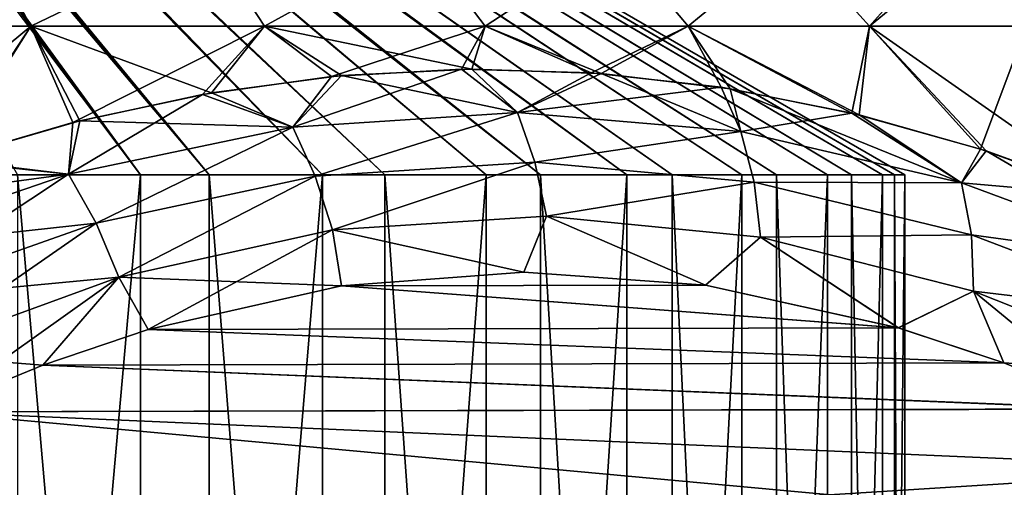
# Model space of a CAD drawing. Header units: metres. Extents: x -31 to 116, y -82 to 82.
# Tile 17 of 256: x 3.15 to 10, y -67.18 to -63.92. Entities that reach past the tile are written whole.
import ezdxf

# ---------------------------------------------------------------- set-up
doc = ezdxf.new("R2010")
doc.units = ezdxf.units.M
doc.layers.add('solid_80000000GA_10_1', color=7, linetype='CONTINUOUS')

msp = doc.modelspace()

# ---------------------------------------------------------------- linework, layer by layer
at = {"layer": 'solid_80000000GA_10_1'}
for points in [[(9.311148, -65, 0.267873), (0.283166, -59.787411, 0.043632), (0.282783, -59.785282, 0.003692)], [(9.311148, -65, 0.267873), (0.282783, -59.785282, 0.003692), (0.283044, -59.786739, -0.036404)], [(9.238417, -65, -1.19201), (0.283044, -59.786739, -0.036404), (0.283917, -59.791615, -0.075673)], [(9.238417, -65, -1.19201), (9.311148, -65, 0.267873), (0.283044, -59.786739, -0.036404)], [(9.154608, -65, 1.721159), (0.284129, -59.792816, 0.082672), (0.283166, -59.787411, 0.043632)], [(9.311148, -65, 0.267873), (9.154608, -65, 1.721159), (0.283166, -59.787411, 0.043632)], [(8.938205, -65, -2.622541), (0.283917, -59.791615, -0.075673), (0.285257, -59.799259, -0.113568)], [(8.938205, -65, -2.622541), (9.238417, -65, -1.19201), (0.283917, -59.791615, -0.075673)], [(8.772651, -65, 3.132065), (0.285533, -59.80088, 0.120461), (0.284129, -59.792816, 0.082672)], [(9.154608, -65, 1.721159), (8.772651, -65, 3.132065), (0.284129, -59.792816, 0.082672)], [(8.417905, -65, -3.988496), (0.285257, -59.799259, -0.113568), (0.286903, -59.808956, -0.150187)], [(8.417905, -65, -3.988496), (8.938205, -65, -2.622541), (0.285257, -59.799259, -0.113568)], [(8.174682, -65, 4.465849), (0.287233, -59.810951, 0.156916), (0.285533, -59.80088, 0.120461)], [(8.772651, -65, 3.132065), (8.174682, -65, 4.465849), (0.285533, -59.80088, 0.120461)], [(8.417905, -65, -3.988496), (0.286903, -59.808956, -0.150187), (0.288753, -59.820297, -0.186045)], [(7.375425, -65, 5.689669), (0.290229, -59.829609, 0.212003), (0.287233, -59.810951, 0.156916)], [(8.174682, -65, 4.465849), (7.375425, -65, 5.689669), (0.287233, -59.810951, 0.156916)], [(7.690328, -65, -5.256242), (0.288753, -59.820297, -0.186045), (0.290743, -59.833084, -0.221743)], [(7.690328, -65, -5.256242), (8.417905, -65, -3.988496), (0.288753, -59.820297, -0.186045)], [(7.375425, -65, 5.689669), (0.293254, -59.850292, 0.265393), (0.290229, -59.829609, 0.212003)], [(6.77339, -65, -6.394561), (0.290743, -59.833084, -0.221743), (0.294986, -59.862896, -0.295137)], [(6.77339, -65, -6.394561), (7.690328, -65, -5.256242), (0.290743, -59.833084, -0.221743)], [(6.394561, -65, 6.77339), (0.296235, -59.872536, 0.317186), (0.293254, -59.850292, 0.265393)], [(7.375425, -65, 5.689669), (6.394561, -65, 6.77339), (0.293254, -59.850292, 0.265393)], [(6.77339, -65, -6.394561), (0.294986, -59.862896, -0.295137), (0.299473, -59.899887, -0.37684)], [(5.256242, -65, 7.690328), (0.30026, -59.907253, 0.392433), (0.296235, -59.872536, 0.317186)], [(6.394561, -65, 6.77339), (5.256242, -65, 7.690328), (0.296235, -59.872536, 0.317186)], [(5.689669, -65, -7.375425), (0.299473, -59.899887, -0.37684), (0.303997, -59.947811, -0.475478)], [(5.689669, -65, -7.375425), (6.77339, -65, -6.394561), (0.299473, -59.899887, -0.37684)], [(5.256242, -65, 7.690328), (0.30364, -59.943405, 0.466642), (0.30026, -59.907253, 0.392433)], [(3.988496, -65, 8.417905), (0.308111, -60.022118, 0.620805), (0.30364, -59.943405, 0.466642)], [(5.256242, -65, 7.690328), (3.988496, -65, 8.417905), (0.30364, -59.943405, 0.466642)], [(4.465849, -65, -8.174682), (0.303997, -59.947811, -0.475478), (0.307677, -60.009861, -0.597236)], [(4.465849, -65, -8.174682), (5.689669, -65, -7.375425), (0.303997, -59.947811, -0.475478)], [(4.465849, -65, -8.174682), (0.307677, -60.009861, -0.597236), (0.308776, -60.088497, -0.746695)], [(3.988496, -65, 8.417905), (0.308246, -60.114761, 0.795914), (0.308111, -60.022118, 0.620805)], [(3.988496, -65, 8.417905), (2.622541, -65, 8.938205), (0.308246, -60.114761, 0.795914)], [(3.132065, -65, -8.772651), (4.465849, -65, -8.174682), (0.308776, -60.088497, -0.746695)], [(3.225205, -63.964466, -12.039973), (1.536331, -63.964466, -12.369422), (2.902757, -63.369762, -11.598582)], [(3.225205, -63.964466, 12.039973), (2.902662, -63.369762, 11.598607), (1.536331, -63.964466, 12.369422)], [(3.225205, -63.964466, 12.039973), (4.461479, -63.369762, 11.092715), (2.902662, -63.369762, 11.598607)], [(3.225205, -63.964466, -12.039973), (2.902757, -63.369762, -11.598582), (4.461541, -63.369762, -11.09269)], [(4.852615, -63.964466, -11.481073), (3.225205, -63.964466, -12.039973), (4.461541, -63.369762, -11.09269)], [(3.225205, -63.964466, 12.039973), (4.852615, -63.964466, 11.481073), (4.461479, -63.369762, 11.092715)], [(4.852615, -63.964466, 11.481073), (5.936474, -63.369762, 10.37841), (4.461479, -63.369762, 11.092715)], [(4.852615, -63.964466, -11.481073), (4.461541, -63.369762, -11.09269), (5.936503, -63.369762, -10.378393)], [(6.387547, -63.964466, -10.703371), (4.852615, -63.964466, -11.481073), (5.936503, -63.369762, -10.378393)], [(4.852615, -63.964466, 11.481073), (6.387547, -63.964466, 10.703371), (5.936474, -63.369762, 10.37841)], [(6.387547, -63.964466, 10.703371), (7.299932, -63.369762, 9.469113), (5.936474, -63.369762, 10.37841)], [(6.387547, -63.964466, -10.703371), (5.936503, -63.369762, -10.378393), (7.299933, -63.369762, -9.469112)], [(7.800747, -63.964466, -9.72169), (6.387547, -63.964466, -10.703371), (7.299933, -63.369762, -9.469112)], [(6.387547, -63.964466, 10.703371), (7.800747, -63.964466, 9.72169), (7.299932, -63.369762, 9.469113)], [(7.800747, -63.964466, 9.72169), (8.526237, -63.369762, 8.381908), (7.299932, -63.369762, 9.469113)], [(7.800747, -63.964466, -9.72169), (7.299933, -63.369762, -9.469112), (8.526216, -63.369762, -8.381931)], [(9.065285, -63.964466, -8.554737), (7.800747, -63.964466, -9.72169), (8.526216, -63.369762, -8.381931)], [(7.800747, -63.964466, 9.72169), (9.065285, -63.964466, 8.554737), (8.526237, -63.369762, 8.381908)], [(9.065285, -63.964466, -8.554737), (8.526216, -63.369762, -8.381931), (9.594211, -63.369118, -7.133932)], [(9.065285, -63.964466, 8.554737), (9.593751, -63.368999, 7.134407), (8.526237, -63.369762, 8.381908)], [(9.065285, -63.964466, 8.554737), (10.157061, -63.964466, 7.224752), (9.593751, -63.368999, 7.134407)], [(9.742939, -63.406075, -6.976133), (9.065285, -63.964466, -8.554737), (9.594211, -63.369118, -7.133932)], [(9.742939, -63.406075, -6.976133), (10.157061, -63.964466, -7.224752), (9.065285, -63.964466, -8.554737)], [(9.742548, -63.405975, 6.976552), (9.593751, -63.368999, 7.134407), (10.157061, -63.964466, 7.224752)], [(10.007051, -63.473038, 6.683048), (9.742548, -63.405975, 6.976552), (10.157061, -63.964466, 7.224752)], [(9.742939, -63.406075, -6.976133), (10.010835, -63.474007, -6.67872), (10.157061, -63.964466, -7.224752)], [(3.225205, -63.964466, -12.039973), (1.693192, -65.237106, -13.632355), (1.536331, -63.964466, -12.369422)], [(2.636547, -64.893204, 13.131124), (3.225205, -63.964466, 12.039973), (1.536331, -63.964466, 12.369422)], [(3.225205, -63.964466, -12.039973), (2.608963, -64.90226, -13.145873), (1.693192, -65.237106, -13.632355)], [(3.225205, -63.964466, -12.039973), (3.517628, -64.636246, -12.656507), (2.608963, -64.90226, -13.145873)], [(3.565668, -64.624069, 12.630407), (3.225205, -63.964466, 12.039973), (2.636547, -64.893204, 13.131124)], [(4.852615, -63.964466, -11.481073), (3.517628, -64.636246, -12.656507), (3.225205, -63.964466, -12.039973)], [(4.482103, -64.429573, 12.127843), (4.852615, -63.964466, 11.481073), (3.225205, -63.964466, 12.039973)], [(4.482103, -64.429573, 12.127843), (3.225205, -63.964466, 12.039973), (3.565668, -64.624069, 12.630407)], [(4.852615, -63.964466, -11.481073), (4.420384, -64.440384, -12.161983), (3.517628, -64.636246, -12.656507)], [(4.852615, -63.964466, -11.481073), (5.318968, -64.316345, -11.660497), (4.420384, -64.440384, -12.161983)], [(5.388158, -64.309807, 11.621481), (4.852615, -63.964466, 11.481073), (4.482103, -64.429573, 12.127843)], [(6.387547, -63.964466, -10.703371), (5.318968, -64.316345, -11.660497), (4.852615, -63.964466, -11.481073)], [(6.294553, -64.264587, 11.104652), (6.387547, -63.964466, 10.703371), (4.852615, -63.964466, 11.481073)], [(6.294553, -64.264587, 11.104652), (4.852615, -63.964466, 11.481073), (5.388158, -64.309807, 11.621481)], [(6.387547, -63.964466, -10.703371), (6.222669, -64.265411, -11.146038), (5.318968, -64.316345, -11.660497)], [(6.387547, -63.964466, -10.703371), (7.126455, -64.290054, -10.620693), (6.222669, -64.265411, -11.146038)], [(7.195539, -64.295082, 10.580089), (6.387547, -63.964466, 10.703371), (6.294553, -64.264587, 11.104652)], [(7.800747, -63.964466, -9.72169), (7.126455, -64.290054, -10.620693), (6.387547, -63.964466, -10.703371)], [(7.195539, -64.295082, 10.580089), (7.800747, -63.964466, 9.72169), (6.387547, -63.964466, 10.703371)], [(7.800747, -63.964466, -9.72169), (8.031692, -64.391396, -10.083647), (7.126455, -64.290054, -10.620693)], [(8.093979, -64.401192, 10.046308), (7.800747, -63.964466, 9.72169), (7.195539, -64.295082, 10.580089)], [(7.800747, -63.964466, -9.72169), (8.940356, -64.570351, -9.534366), (8.031692, -64.391396, -10.083647)], [(9.065285, -63.964466, -8.554737), (8.940356, -64.570351, -9.534366), (7.800747, -63.964466, -9.72169)], [(8.992866, -64.583038, 9.502324), (9.065285, -63.964466, 8.554737), (7.800747, -63.964466, 9.72169)], [(8.992866, -64.583038, 9.502324), (7.800747, -63.964466, 9.72169), (8.093979, -64.401192, 10.046308)], [(9.065285, -63.964466, -8.554737), (9.838117, -64.821877, -8.982422), (8.940356, -64.570351, -9.534366)], [(9.877806, -64.834686, 8.957834), (9.065285, -63.964466, 8.554737), (8.992866, -64.583038, 9.502324)], [(10.157061, -63.964466, -7.224752), (9.838117, -64.821877, -8.982422), (9.065285, -63.964466, -8.554737)], [(10.767009, -65.158096, 8.403287), (10.157061, -63.964466, 7.224752), (9.065285, -63.964466, 8.554737)], [(10.767009, -65.158096, 8.403287), (9.065285, -63.964466, 8.554737), (9.877806, -64.834686, 8.957834)], [(10.157061, -63.964466, -7.224752), (10.740351, -65.1474, -8.419998), (9.838117, -64.821877, -8.982422)], [(5.388158, -64.309807, 11.621481), (4.482103, -64.429573, 12.127843), (5.049345, -64.668098, 12.101518)], [(5.049344, -64.668098, -12.101519), (5.318968, -64.316345, -11.660497), (6.222669, -64.265411, -11.146038)], [(6.613608, -64.567261, -11.207002), (5.049344, -64.668098, -12.101519), (6.222669, -64.265411, -11.146038)], [(5.388158, -64.309807, 11.621481), (5.049345, -64.668098, 12.101518), (6.61361, -64.567261, 11.207001)], [(6.294553, -64.264587, 11.104652), (5.388158, -64.309807, 11.621481), (6.61361, -64.567261, 11.207001)], [(6.613608, -64.567261, -11.207002), (6.222669, -64.265411, -11.146038), (7.126455, -64.290054, -10.620693)], [(7.195539, -64.295082, 10.580089), (6.294553, -64.264587, 11.104652), (6.61361, -64.567261, 11.207001)], [(6.613608, -64.567261, -11.207002), (7.126455, -64.290054, -10.620693), (8.031692, -64.391396, -10.083647)], [(7.195539, -64.295082, 10.580089), (6.61361, -64.567261, 11.207001), (8.168694, -64.700043, 10.297901)], [(8.093979, -64.401192, 10.046308), (7.195539, -64.295082, 10.580089), (8.168694, -64.700043, 10.297901)], [(5.049344, -64.668098, -12.101519), (4.420384, -64.440384, -12.161983), (5.318968, -64.316345, -11.660497)], [(3.486687, -64.996284, -12.976728), (3.517628, -64.636246, -12.656507), (4.420384, -64.440384, -12.161983)], [(5.049344, -64.668098, -12.101519), (3.486687, -64.996284, -12.976728), (4.420384, -64.440384, -12.161983)], [(4.482103, -64.429573, 12.127843), (3.565668, -64.624069, 12.630407), (5.049345, -64.668098, 12.101518)], [(8.168692, -64.700043, -10.297903), (6.613608, -64.567261, -11.207002), (8.031692, -64.391396, -10.083647)], [(8.168692, -64.700043, -10.297903), (8.031692, -64.391396, -10.083647), (8.940356, -64.570351, -9.534366)], [(8.093979, -64.401192, 10.046308), (8.168694, -64.700043, 10.297901), (9.70531, -65.057838, 9.381529)], [(8.992866, -64.583038, 9.502324), (8.093979, -64.401192, 10.046308), (9.70531, -65.057838, 9.381529)], [(5.205057, -65.01088, -12.230271), (5.049344, -64.668098, -12.101519), (6.613608, -64.567261, -11.207002)], [(5.205057, -65.01088, 12.230271), (6.61361, -64.567261, 11.207001), (5.049345, -64.668098, 12.101518)], [(6.73488, -64.913628, -11.35085), (5.205057, -65.01088, -12.230271), (6.613608, -64.567261, -11.207002)], [(5.205057, -65.01088, 12.230271), (6.73488, -64.913628, 11.35085), (6.61361, -64.567261, 11.207001)], [(6.73488, -64.913628, -11.35085), (6.613608, -64.567261, -11.207002), (8.168692, -64.700043, -10.297903)], [(6.73488, -64.913628, 11.35085), (8.168694, -64.700043, 10.297901), (6.61361, -64.567261, 11.207001)], [(9.705306, -65.057838, -9.381531), (8.168692, -64.700043, -10.297903), (8.940356, -64.570351, -9.534366)], [(9.705306, -65.057838, -9.381531), (8.940356, -64.570351, -9.534366), (9.838117, -64.821877, -8.982422)], [(9.877806, -64.834686, 8.957834), (8.992866, -64.583038, 9.502324), (9.70531, -65.057838, 9.381529)], [(3.486687, -64.996284, -12.976728), (2.608963, -64.90226, -13.145873), (3.517628, -64.636246, -12.656507)], [(3.565668, -64.624069, 12.630407), (2.636547, -64.893204, 13.131124), (3.486688, -64.996284, 12.976727)], [(3.565668, -64.624069, 12.630407), (3.486688, -64.996284, 12.976727), (5.049345, -64.668098, 12.101518)], [(3.678423, -65.338394, -13.099257), (3.486687, -64.996284, -12.976728), (5.049344, -64.668098, -12.101519)], [(3.678423, -65.338394, 13.099257), (5.049345, -64.668098, 12.101518), (3.486688, -64.996284, 12.976727)], [(5.205057, -65.01088, -12.230271), (3.678423, -65.338394, -13.099257), (5.049344, -64.668098, -12.101519)], [(3.678423, -65.338394, 13.099257), (5.205057, -65.01088, 12.230271), (5.049345, -64.668098, 12.101518)], [(8.260166, -65.052719, -10.464796), (6.73488, -64.913628, -11.35085), (8.168692, -64.700043, -10.297903)], [(6.73488, -64.913628, 11.35085), (8.260166, -65.052719, 10.464796), (8.168694, -64.700043, 10.297901)], [(8.260166, -65.052719, -10.464796), (8.168692, -64.700043, -10.297903), (9.705306, -65.057838, -9.381531)], [(8.260166, -65.052719, 10.464796), (9.70531, -65.057838, 9.381529), (8.168694, -64.700043, 10.297901)], [(9.705306, -65.057838, -9.381531), (9.838117, -64.821877, -8.982422), (10.740351, -65.1474, -8.419998)], [(9.877806, -64.834686, 8.957834), (9.70531, -65.057838, 9.381529), (11.21397, -65.616432, 8.468188)], [(10.767009, -65.158096, 8.403287), (9.877806, -64.834686, 8.957834), (11.21397, -65.616432, 8.468188)], [(2.636547, -64.893204, 13.131124), (1.693192, -65.237106, 13.632355), (3.486688, -64.996284, 12.976727)], [(3.486687, -64.996284, -12.976728), (1.938377, -65.528572, -13.830008), (2.608963, -64.90226, -13.145873)], [(6.73488, -64.913628, -11.35085), (5.324634, -65.384254, -12.295582), (5.205057, -65.01088, -12.230271)], [(5.324634, -65.384254, 12.295582), (6.73488, -64.913628, 11.35085), (5.205057, -65.01088, 12.230271)], [(6.73488, -64.913628, -11.35085), (6.815463, -65.289627, -11.435801), (5.324634, -65.384254, -12.295582)], [(5.324634, -65.384254, 12.295582), (6.815463, -65.289627, 11.435801), (6.73488, -64.913628, 11.35085)], [(8.260166, -65.052719, -10.464796), (6.815463, -65.289627, -11.435801), (6.73488, -64.913628, -11.35085)], [(6.815463, -65.289627, 11.435801), (8.260166, -65.052719, 10.464796), (6.73488, -64.913628, 11.35085)], [(3.486688, -64.996284, 12.976727), (1.693192, -65.237106, 13.632355), (1.938377, -65.528572, 13.830008)], [(3.486687, -64.996284, -12.976728), (2.164859, -65.872765, -13.954198), (1.938377, -65.528572, -13.830008)], [(3.678423, -65.338394, 13.099257), (3.486688, -64.996284, 12.976727), (1.938377, -65.528572, 13.830008)], [(3.678423, -65.338394, -13.099257), (2.164859, -65.872765, -13.954198), (3.486687, -64.996284, -12.976728)], [(2.622541, -80.315002, 8.938205), (2.622541, -65, 8.938205), (3.988496, -65, 8.417905)], [(3.988496, -80.315002, 8.417905), (2.622541, -80.315002, 8.938205), (3.988496, -65, 8.417905)], [(4.465849, -80.315002, -8.174682), (4.465849, -65, -8.174682), (3.132065, -65, -8.772651)], [(3.132065, -80.315002, -8.772651), (4.465849, -80.315002, -8.174682), (3.132065, -65, -8.772651)], [(5.205057, -65.01088, -12.230271), (3.837428, -65.713371, -13.15103), (3.678423, -65.338394, -13.099257)], [(3.837428, -65.713371, 13.15103), (5.205057, -65.01088, 12.230271), (3.678423, -65.338394, 13.099257)], [(5.205057, -65.01088, -12.230271), (5.324634, -65.384254, -12.295582), (3.837428, -65.713371, -13.15103)], [(3.837428, -65.713371, 13.15103), (5.324634, -65.384254, 12.295582), (5.205057, -65.01088, 12.230271)], [(3.988496, -80.315002, 8.417905), (3.988496, -65, 8.417905), (5.256242, -65, 7.690328)], [(5.256242, -80.315002, 7.690328), (3.988496, -80.315002, 8.417905), (5.256242, -65, 7.690328)], [(5.689669, -80.315002, -7.375425), (5.689669, -65, -7.375425), (4.465849, -65, -8.174682)], [(4.465849, -80.315002, -8.174682), (5.689669, -80.315002, -7.375425), (4.465849, -65, -8.174682)], [(5.256242, -80.315002, 7.690328), (5.256242, -65, 7.690328), (6.394561, -65, 6.77339)], [(6.394561, -80.315002, 6.77339), (5.256242, -80.315002, 7.690328), (6.394561, -65, 6.77339)], [(6.77339, -80.315002, -6.394561), (6.77339, -65, -6.394561), (5.689669, -65, -7.375425)], [(5.689669, -80.315002, -7.375425), (6.77339, -80.315002, -6.394561), (5.689669, -65, -7.375425)], [(6.394561, -80.315002, 6.77339), (6.394561, -65, 6.77339), (7.375425, -65, 5.689669)], [(7.375425, -80.315002, 5.689669), (6.394561, -80.315002, 6.77339), (7.375425, -65, 5.689669)], [(7.690328, -80.315002, -5.256242), (7.690328, -65, -5.256242), (6.77339, -65, -6.394561)], [(6.77339, -80.315002, -6.394561), (7.690328, -80.315002, -5.256242), (6.77339, -65, -6.394561)], [(8.260166, -65.052719, -10.464796), (8.304857, -65.435516, -10.574446), (6.815463, -65.289627, -11.435801)], [(6.815463, -65.289627, 11.435801), (8.304857, -65.435516, 10.574446), (8.260166, -65.052719, 10.464796)], [(7.375425, -80.315002, 5.689669), (7.375425, -65, 5.689669), (8.174682, -65, 4.465849)], [(7.375425, -80.315002, 5.689669), (8.174682, -65, 4.465849), (8.174682, -80.315002, 4.465849)], [(8.417905, -80.315002, -3.988496), (8.417905, -65, -3.988496), (7.690328, -65, -5.256242)], [(7.690328, -80.315002, -5.256242), (8.417905, -80.315002, -3.988496), (7.690328, -65, -5.256242)], [(8.174682, -80.315002, 4.465849), (8.174682, -65, 4.465849), (8.772651, -65, 3.132065)], [(8.772651, -80.315002, 3.132065), (8.174682, -80.315002, 4.465849), (8.772651, -65, 3.132065)], [(9.773747, -65.418999, -9.577175), (8.304857, -65.435516, -10.574446), (8.260166, -65.052719, -10.464796)], [(9.773747, -65.418999, -9.577175), (8.260166, -65.052719, -10.464796), (9.705306, -65.057838, -9.381531)], [(8.260166, -65.052719, 10.464796), (9.773747, -65.418999, 9.577175), (9.70531, -65.057838, 9.381529)], [(8.304857, -65.435516, 10.574446), (9.773747, -65.418999, 9.577175), (8.260166, -65.052719, 10.464796)], [(8.938205, -80.315002, -2.622541), (8.938205, -65, -2.622541), (8.417905, -65, -3.988496)], [(8.417905, -80.315002, -3.988496), (8.938205, -80.315002, -2.622541), (8.417905, -65, -3.988496)], [(8.772651, -80.315002, 3.132065), (8.772651, -65, 3.132065), (9.154608, -65, 1.721159)], [(9.154608, -80.315002, 1.721159), (8.772651, -80.315002, 3.132065), (9.154608, -65, 1.721159)], [(9.238417, -80.315002, -1.19201), (9.238417, -65, -1.19201), (8.938205, -65, -2.622541)], [(8.938205, -80.315002, -2.622541), (9.238417, -80.315002, -1.19201), (8.938205, -65, -2.622541)], [(9.154608, -80.315002, 1.721159), (9.154608, -65, 1.721159), (9.311148, -65, 0.267873)], [(9.311148, -80.315002, 0.267873), (9.154608, -80.315002, 1.721159), (9.311148, -65, 0.267873)], [(9.311148, -80.315002, 0.267873), (9.311148, -65, 0.267873), (9.238417, -65, -1.19201)], [(9.238417, -80.315002, -1.19201), (9.311148, -80.315002, 0.267873), (9.238417, -65, -1.19201)], [(11.213965, -65.616425, -8.46819), (9.705306, -65.057838, -9.381531), (10.740351, -65.1474, -8.419998)], [(9.773747, -65.418999, -9.577175), (9.705306, -65.057838, -9.381531), (11.213965, -65.616425, -8.46819)], [(9.773747, -65.418999, 9.577175), (11.21397, -65.616432, 8.468188), (9.70531, -65.057838, 9.381529)], [(3.678423, -65.338394, 13.099257), (1.938377, -65.528572, 13.830008), (2.164859, -65.872765, 13.954198)], [(3.678423, -65.338394, -13.099257), (2.361433, -66.252998, -13.998515), (2.164859, -65.872765, -13.954198)], [(3.837428, -65.713371, 13.15103), (3.678423, -65.338394, 13.099257), (2.164859, -65.872765, 13.954198)], [(3.678423, -65.338394, -13.099257), (3.837428, -65.713371, -13.15103), (2.361433, -66.252998, -13.998515)], [(5.324634, -65.384254, -12.295582), (6.815463, -65.289627, -11.435801), (6.656724, -65.678421, -11.571991)], [(5.324634, -65.384254, 12.295582), (6.657082, -65.678413, 11.571784), (6.815463, -65.289627, 11.435801)], [(6.815463, -65.289627, -11.435801), (7.922218, -65.769417, -10.841357), (6.656724, -65.678421, -11.571991)], [(6.815463, -65.289627, 11.435801), (6.657082, -65.678413, 11.571784), (7.922666, -65.769485, 10.841099)], [(6.815463, -65.289627, -11.435801), (8.304857, -65.435516, -10.574446), (7.922218, -65.769417, -10.841357)], [(6.815463, -65.289627, 11.435801), (7.922666, -65.769485, 10.841099), (8.304857, -65.435516, 10.574446)], [(3.837428, -65.713371, -13.15103), (5.324634, -65.384254, -12.295582), (4.040521, -66.079613, -13.082457)], [(3.837428, -65.713371, 13.15103), (5.388204, -65.775261, 12.304371), (5.324634, -65.384254, 12.295582)], [(5.324634, -65.384254, -12.295582), (5.387841, -65.775314, -12.304581), (4.040521, -66.079613, -13.082457)], [(5.324634, -65.384254, -12.295582), (6.656724, -65.678421, -11.571991), (5.387841, -65.775314, -12.304581)], [(5.324634, -65.384254, 12.295582), (5.388204, -65.775261, 12.304371), (6.657082, -65.678413, 11.571784)], [(8.304857, -65.435516, -10.574446), (9.264895, -66.066002, -10.066162), (7.922218, -65.769417, -10.841357)], [(8.304857, -65.435516, 10.574446), (7.922666, -65.769485, 10.841099), (9.265259, -66.066109, 10.065952)], [(9.773747, -65.418999, -9.577175), (9.787644, -65.812088, -9.714749), (8.304857, -65.435516, -10.574446)], [(8.304857, -65.435516, 10.574446), (9.787644, -65.812088, 9.714749), (9.773747, -65.418999, 9.577175)], [(8.304857, -65.435516, -10.574446), (9.787644, -65.812088, -9.714749), (9.264895, -66.066002, -10.066162)], [(8.304857, -65.435516, 10.574446), (9.265259, -66.066109, 10.065952), (9.787644, -65.812088, 9.714749)], [(11.266679, -65.987511, -8.695384), (9.787644, -65.812088, -9.714749), (9.773747, -65.418999, -9.577175)], [(11.266679, -65.987511, -8.695384), (9.773747, -65.418999, -9.577175), (11.213965, -65.616425, -8.46819)], [(9.773747, -65.418999, 9.577175), (11.266679, -65.987511, 8.695384), (11.21397, -65.616432, 8.468188)], [(9.787644, -65.812088, 9.714749), (11.266679, -65.987511, 8.695384), (9.773747, -65.418999, 9.577175)], [(5.387841, -65.775314, -12.304581), (6.656724, -65.678421, -11.571991), (7.922218, -65.769417, -10.841357)], [(7.922666, -65.769485, 10.841099), (6.657082, -65.678413, 11.571784), (5.388204, -65.775261, 12.304371)], [(3.837428, -65.713371, 13.15103), (2.164859, -65.872765, 13.954198), (2.361433, -66.252998, 13.998515)], [(3.837428, -65.713371, -13.15103), (2.518857, -66.651329, -13.960989), (2.361433, -66.252998, -13.998515)], [(3.837428, -65.713371, 13.15103), (2.361433, -66.252998, 13.998515), (3.307549, -66.326279, 13.505638)], [(3.837428, -65.713371, -13.15103), (3.307062, -66.326462, -13.505919), (2.518857, -66.651329, -13.960989)], [(3.837428, -65.713371, -13.15103), (4.040521, -66.079613, -13.082457), (3.307062, -66.326462, -13.505919)], [(3.837428, -65.713371, 13.15103), (3.307549, -66.326279, 13.505638), (4.041074, -66.079453, 13.082137)], [(3.837428, -65.713371, 13.15103), (4.041074, -66.079453, 13.082137), (5.388204, -65.775261, 12.304371)], [(4.040521, -66.079613, -13.082457), (5.387841, -65.775314, -12.304581), (9.264895, -66.066002, -10.066162)], [(9.265259, -66.066109, 10.065952), (5.388204, -65.775261, 12.304371), (4.041074, -66.079453, 13.082137)], [(5.387841, -65.775314, -12.304581), (7.922218, -65.769417, -10.841357), (9.264895, -66.066002, -10.066162)], [(9.265259, -66.066109, 10.065952), (7.922666, -65.769485, 10.841099), (5.388204, -65.775261, 12.304371)], [(9.787644, -65.812088, -9.714749), (9.998805, -66.309898, -9.642439), (9.264895, -66.066002, -10.066162)], [(9.787644, -65.812088, 9.714749), (9.265259, -66.066109, 10.065952), (9.999215, -66.310051, 9.642202)], [(9.787644, -65.812088, -9.714749), (11.255755, -66.393349, -8.861947), (9.998805, -66.309898, -9.642439)], [(11.266679, -65.987511, -8.695384), (11.255755, -66.393349, -8.861947), (9.787644, -65.812088, -9.714749)], [(9.787644, -65.812088, 9.714749), (9.999215, -66.310051, 9.642202), (10.789269, -66.632423, 9.186065)], [(9.787644, -65.812088, 9.714749), (10.789269, -66.632423, 9.186065), (11.255755, -66.393349, 8.861947)], [(9.787644, -65.812088, 9.714749), (11.255755, -66.393349, 8.861947), (11.266679, -65.987511, 8.695384)], [(3.307062, -66.326462, -13.505919), (4.040521, -66.079613, -13.082457), (9.998805, -66.309898, -9.642439)], [(9.999215, -66.310051, 9.642202), (4.041074, -66.079453, 13.082137), (3.307549, -66.326279, 13.505638)], [(4.040521, -66.079613, -13.082457), (9.264895, -66.066002, -10.066162), (9.998805, -66.309898, -9.642439)], [(9.999215, -66.310051, 9.642202), (9.265259, -66.066109, 10.065952), (4.041074, -66.079453, 13.082137)], [(2.361433, -66.252998, 13.998515), (2.518857, -66.651329, 13.960989), (3.307549, -66.326279, 13.505638)], [(10.789269, -66.632423, 9.186065), (3.307549, -66.326279, 13.505638), (2.518857, -66.651329, 13.960989)], [(2.518857, -66.651329, -13.960989), (3.307062, -66.326462, -13.505919), (10.788719, -66.632172, -9.186382)], [(3.307062, -66.326462, -13.505919), (9.998805, -66.309898, -9.642439), (10.788719, -66.632172, -9.186382)], [(10.789269, -66.632423, 9.186065), (9.999215, -66.310051, 9.642202), (3.307549, -66.326279, 13.505638)], [(11.255755, -66.393349, -8.861947), (10.788719, -66.632172, -9.186382), (9.998805, -66.309898, -9.642439)], [(2.518857, -66.651329, -13.960989), (10.788719, -66.632172, -9.186382), (11.650618, -67.049538, -8.688766)], [(11.651099, -67.049789, 8.688487), (10.789269, -66.632423, 9.186065), (2.518857, -66.651329, 13.960989)], [(2.518857, -66.651329, -13.960989), (12.6, -67.580978, -8.140638), (0, -67.784035, -15.415252)], [(11.651099, -67.049789, 8.688487), (2.518857, -66.651329, 13.960989), (0, -67.784035, 15.415252)], [(2.518857, -66.651329, -13.960989), (11.650618, -67.049538, -8.688766), (12.6, -67.580978, -8.140638)], [(12.6, -67.580978, 8.140638), (11.651099, -67.049789, 8.688487), (0, -67.784035, 15.415252)]]:
    msp.add_3dface(points, dxfattribs=at)

doc.saveas('drawing.dxf')
